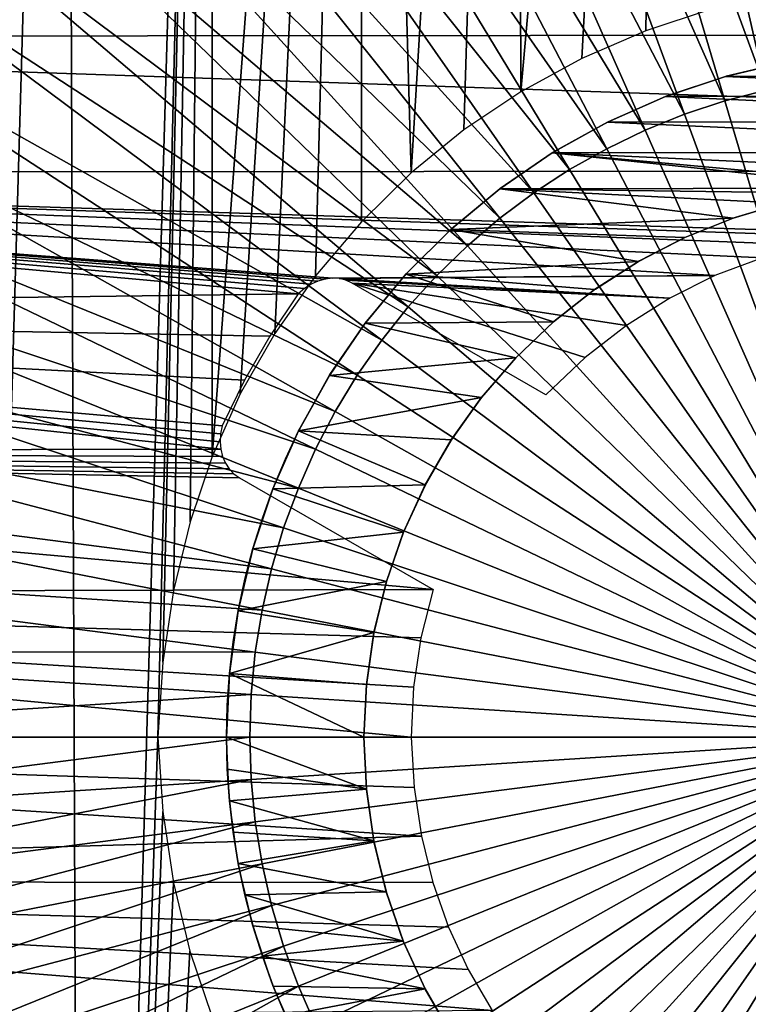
# Model space of a CAD drawing. Header units: millimetres. Extents: x -30.2 to 30.2, y -30.6 to 30.2.
# Tile 56 of 101: x -9.8 to -1.8, y -2.9 to 7.8. Entities that reach past the tile are written whole.
import ezdxf

# ---------------------------------------------------------------- set-up
doc = ezdxf.new("R2010")
doc.units = ezdxf.units.MM
doc.header["$LTSCALE"] = 65.185185
for name, color, linetype in [('23', 7, 'CONTINUOUS'), ('26', 7, 'CONTINUOUS'), ('27', 7, 'CONTINUOUS'), ('28', 7, 'CONTINUOUS'), ('29', 7, 'CONTINUOUS'), ('30', 7, 'CONTINUOUS'), ('4', 7, 'CONTINUOUS'), ('5', 7, 'CONTINUOUS'), ('6', 7, 'CONTINUOUS')]:
    doc.layers.add(name, color=color, linetype=linetype)

msp = doc.modelspace()

# ---------------------------------------------------------------- linework, layer by layer
at = {"layer": '23', "color": 4, "linetype": 'Continuous'}
for points in [[(-4.343, 25.193, -2), (-2.656, 25.426, -2), (-4.29, 7.045, -2), (-4.343, 25.193, -2)], [(-4.29, 7.045, -2), (-2.656, 25.426, -2), (-3.623, 7.408, -2), (-4.29, 7.045, -2)], [(-3.623, 7.408, -2), (-2.656, 25.426, -2), (-2.925, 7.711, -2), (-3.623, 7.408, -2)], [(-2.925, 7.711, -2), (-2.656, 25.426, -2), (-2.211, 7.948, -2), (-2.925, 7.711, -2)], [(-6.015, 24.846, -2), (-4.343, 25.193, -2), (-5.484, 6.159, -2), (-6.015, 24.846, -2)], [(-5.484, 6.159, -2), (-4.343, 25.193, -2), (-4.911, 6.629, -2), (-5.484, 6.159, -2)], [(-4.911, 6.629, -2), (-4.343, 25.193, -2), (-4.29, 7.045, -2), (-4.911, 6.629, -2)], [(-7.659, 24.39, -2), (-6.015, 24.846, -2), (-7.655, 3.065, -2), (-7.659, 24.39, -2)], [(-7.655, 3.065, -2), (-6.015, 24.846, -2), (-7.35, 3.747, -2), (-7.655, 3.065, -2)], [(-7.35, 3.747, -2), (-6.015, 24.846, -2), (-6.973, 4.405, -2), (-7.35, 3.747, -2)], [(-6.973, 4.405, -2), (-6.015, 24.846, -2), (-6.528, 5.035, -2), (-6.973, 4.405, -2)], [(-6.528, 5.035, -2), (-6.015, 24.846, -2), (-6.027, 5.624, -2), (-6.528, 5.035, -2)], [(-6.027, 5.624, -2), (-6.015, 24.846, -2), (-5.484, 6.159, -2), (-6.027, 5.624, -2)], [(-9.258, 23.83, -2), (-7.659, 24.39, -2), (-9.067, -23.903, -2), (-9.258, 23.83, -2)], [(-9.067, -23.903, -2), (-7.659, 24.39, -2), (-8.25, 0, -2), (-9.067, -23.903, -2)], [(-8.25, 0, -2), (-7.659, 24.39, -2), (-8.194, 0.817, -2), (-8.25, 0, -2)], [(-8.194, 0.817, -2), (-7.659, 24.39, -2), (-8.077, 1.601, -2), (-8.194, 0.817, -2)], [(-8.077, 1.601, -2), (-7.659, 24.39, -2), (-7.897, 2.35, -2), (-8.077, 1.601, -2)], [(-7.897, 2.35, -2), (-7.659, 24.39, -2), (-7.655, 3.065, -2), (-7.897, 2.35, -2)], [(-10.815, 23.164, -2), (-9.258, 23.83, -2), (-10.634, -23.248, -2), (-10.815, 23.164, -2)], [(-9.258, 23.83, -2), (-9.067, -23.903, -2), (-10.634, -23.248, -2), (-9.258, 23.83, -2)], [(-9.067, -23.903, -2), (-8.25, 0, -2), (-8.194, -0.813, -2), (-9.067, -23.903, -2)], [(-8.078, -1.592, -2), (-9.067, -23.903, -2), (-8.194, -0.813, -2), (-8.078, -1.592, -2)], [(-7.9, -2.337, -2), (-9.067, -23.903, -2), (-8.078, -1.592, -2), (-7.9, -2.337, -2)], [(-7.661, -3.048, -2), (-9.067, -23.903, -2), (-7.9, -2.337, -2), (-7.661, -3.048, -2)]]:
    msp.add_3dface(points, dxfattribs=at)
at = {"layer": '26', "color": 253, "linetype": 'Continuous', "true_color": 0x98aaaf}
for points in [[(-2.054, 7.213, -25), (-2.048, 7.215, -0.5), (-1.381, 7.372, -25), (-2.054, 7.213, -25)], [(-2.048, 7.215, -0.5), (-1.374, 7.373, -0.5), (-1.381, 7.372, -25), (-2.048, 7.215, -0.5)], [(-2.711, 6.993, -25), (-2.704, 6.996, -0.5), (-2.054, 7.213, -25), (-2.711, 6.993, -25)], [(-2.704, 6.996, -0.5), (-2.048, 7.215, -0.5), (-2.054, 7.213, -25), (-2.704, 6.996, -0.5)], [(-3.343, 6.713, -25), (-3.337, 6.717, -0.5), (-2.711, 6.993, -25), (-3.343, 6.713, -25)], [(-3.337, 6.717, -0.5), (-2.704, 6.996, -0.5), (-2.711, 6.993, -25), (-3.337, 6.717, -0.5)], [(-3.947, 6.377, -25), (-3.942, 6.381, -0.5), (-3.343, 6.713, -25), (-3.947, 6.377, -25)], [(-3.942, 6.381, -0.5), (-3.337, 6.717, -0.5), (-3.343, 6.713, -25), (-3.942, 6.381, -0.5)], [(-4.519, 5.985, -25), (-4.513, 5.99, -0.5), (-3.947, 6.377, -25), (-4.519, 5.985, -25)], [(-4.513, 5.99, -0.5), (-3.942, 6.381, -0.5), (-3.947, 6.377, -25), (-4.513, 5.99, -0.5)], [(-5.052, 5.543, -25), (-5.046, 5.549, -0.5), (-4.519, 5.985, -25), (-5.052, 5.543, -25)], [(-5.046, 5.549, -0.5), (-4.513, 5.99, -0.5), (-4.519, 5.985, -25), (-5.046, 5.549, -0.5)], [(-5.542, 5.053, -25), (-5.536, 5.06, -0.5), (-5.052, 5.543, -25), (-5.542, 5.053, -25)], [(-5.536, 5.06, -0.5), (-5.046, 5.549, -0.5), (-5.052, 5.543, -25), (-5.536, 5.06, -0.5)], [(-5.986, 4.519, -25), (-5.979, 4.527, -0.5), (-5.542, 5.053, -25), (-5.986, 4.519, -25)], [(-5.979, 4.527, -0.5), (-5.536, 5.06, -0.5), (-5.542, 5.053, -25), (-5.979, 4.527, -0.5)], [(-6.376, 3.949, -25), (-6.371, 3.957, -0.5), (-5.986, 4.519, -25), (-6.376, 3.949, -25)], [(-6.371, 3.957, -0.5), (-5.979, 4.527, -0.5), (-5.986, 4.519, -25), (-6.371, 3.957, -0.5)], [(-6.713, 3.345, -25), (-6.709, 3.353, -0.5), (-6.376, 3.949, -25), (-6.713, 3.345, -25)], [(-6.709, 3.353, -0.5), (-6.371, 3.957, -0.5), (-6.376, 3.949, -25), (-6.709, 3.353, -0.5)], [(-6.993, 2.711, -25), (-6.857, 3.039, -0.5), (-6.713, 3.345, -25), (-6.993, 2.711, -25)], [(-6.857, 3.039, -0.5), (-6.709, 3.353, -0.5), (-6.713, 3.345, -25), (-6.857, 3.039, -0.5)], [(-6.99, 2.718, -0.5), (-6.857, 3.039, -0.5), (-6.993, 2.711, -25), (-6.99, 2.718, -0.5)], [(-7.213, 2.055, -25), (-7.109, 2.391, -0.5), (-6.993, 2.711, -25), (-7.213, 2.055, -25)], [(-7.109, 2.391, -0.5), (-6.99, 2.718, -0.5), (-6.993, 2.711, -25), (-7.109, 2.391, -0.5)], [(-7.212, 2.059, -0.5), (-7.109, 2.391, -0.5), (-7.213, 2.055, -25), (-7.212, 2.059, -0.5)], [(-7.372, 1.379, -25), (-7.299, 1.723, -0.5), (-7.213, 2.055, -25), (-7.372, 1.379, -25)], [(-7.299, 1.723, -0.5), (-7.212, 2.059, -0.5), (-7.213, 2.055, -25), (-7.299, 1.723, -0.5)], [(-7.372, 1.382, -0.5), (-7.299, 1.723, -0.5), (-7.372, 1.379, -25), (-7.372, 1.382, -0.5)], [(-7.468, 0.694, -25), (-7.428, 1.039, -0.5), (-7.372, 1.379, -25), (-7.468, 0.694, -25)], [(-7.428, 1.039, -0.5), (-7.372, 1.382, -0.5), (-7.372, 1.379, -25), (-7.428, 1.039, -0.5)], [(-7.468, 0.694, -0.5), (-7.428, 1.039, -0.5), (-7.468, 0.694, -25), (-7.468, 0.694, -0.5)], [(-7.5, 0, -25), (-7.492, 0.347, -0.5), (-7.468, 0.694, -25), (-7.5, 0, -25)], [(-7.492, 0.347, -0.5), (-7.468, 0.694, -0.5), (-7.468, 0.694, -25), (-7.492, 0.347, -0.5)], [(-7.5, 0, -0.5), (-7.492, 0.347, -0.5), (-7.5, 0, -25), (-7.5, 0, -0.5)]]:
    msp.add_3dface(points, dxfattribs=at)
at = {"layer": '27', "color": 253, "linetype": 'Continuous', "true_color": 0x98aaaf}
for points in [[(-7.5, 0, -0.5), (-7.5, 0, -25), (-7.492, -0.349, -25), (-7.5, 0, -0.5)], [(-7.468, -0.692, -0.5), (-7.5, 0, -0.5), (-7.492, -0.349, -25), (-7.468, -0.692, -0.5)], [(-7.468, -0.695, -25), (-7.468, -0.692, -0.5), (-7.492, -0.349, -25), (-7.468, -0.695, -25)], [(-7.372, -1.379, -0.5), (-7.468, -0.692, -0.5), (-7.428, -1.039, -25), (-7.372, -1.379, -0.5)], [(-7.428, -1.039, -25), (-7.468, -0.692, -0.5), (-7.468, -0.695, -25), (-7.428, -1.039, -25)], [(-7.372, -1.382, -25), (-7.372, -1.379, -0.5), (-7.428, -1.039, -25), (-7.372, -1.382, -25)], [(-7.213, -2.054, -0.5), (-7.372, -1.379, -0.5), (-7.299, -1.723, -25), (-7.213, -2.054, -0.5)], [(-7.299, -1.723, -25), (-7.372, -1.379, -0.5), (-7.372, -1.382, -25), (-7.299, -1.723, -25)], [(-7.212, -2.06, -25), (-7.213, -2.054, -0.5), (-7.299, -1.723, -25), (-7.212, -2.06, -25)], [(-6.993, -2.712, -0.5), (-7.213, -2.054, -0.5), (-7.109, -2.391, -25), (-6.993, -2.712, -0.5)], [(-7.109, -2.391, -25), (-7.213, -2.054, -0.5), (-7.212, -2.06, -25), (-7.109, -2.391, -25)], [(-6.99, -2.718, -25), (-6.993, -2.712, -0.5), (-7.109, -2.391, -25), (-6.99, -2.718, -25)], [(-6.713, -3.345, -0.5), (-6.993, -2.712, -0.5), (-6.856, -3.039, -25), (-6.713, -3.345, -0.5)], [(-6.856, -3.039, -25), (-6.993, -2.712, -0.5), (-6.99, -2.718, -25), (-6.856, -3.039, -25)]]:
    msp.add_3dface(points, dxfattribs=at)
at = {"layer": '28', "color": 253, "linetype": 'Continuous', "true_color": 0x98aaaf}
for points in [[(-1.424, 5.828, -25), (-1.95, 5.674, -0.5), (-1.97, 5.667, -25), (-1.424, 5.828, -25)], [(-1.401, 5.834, -0.5), (-1.95, 5.674, -0.5), (-1.424, 5.828, -25), (-1.401, 5.834, -0.5)], [(-1.97, 5.667, -25), (-2.482, 5.463, -0.5), (-2.499, 5.455, -25), (-1.97, 5.667, -25)], [(-1.95, 5.674, -0.5), (-2.482, 5.463, -0.5), (-1.97, 5.667, -25), (-1.95, 5.674, -0.5)], [(-2.499, 5.455, -25), (-2.992, 5.201, -0.5), (-3.004, 5.194, -25), (-2.499, 5.455, -25)], [(-2.482, 5.463, -0.5), (-2.992, 5.201, -0.5), (-2.499, 5.455, -25), (-2.482, 5.463, -0.5)], [(-3.004, 5.194, -25), (-3.475, 4.891, -0.5), (-3.483, 4.885, -25), (-3.004, 5.194, -25)], [(-2.992, 5.201, -0.5), (-3.475, 4.891, -0.5), (-3.004, 5.194, -25), (-2.992, 5.201, -0.5)], [(-3.483, 4.885, -25), (-3.927, 4.536, -0.5), (-3.931, 4.532, -25), (-3.483, 4.885, -25)], [(-3.475, 4.891, -0.5), (-3.927, 4.536, -0.5), (-3.483, 4.885, -25), (-3.475, 4.891, -0.5)], [(-3.931, 4.532, -25), (-4.343, 4.14, -0.5), (-4.344, 4.139, -25), (-3.931, 4.532, -25)], [(-3.927, 4.536, -0.5), (-4.343, 4.14, -0.5), (-3.931, 4.532, -25), (-3.927, 4.536, -0.5)], [(-4.343, 4.14, -0.5), (-4.72, 3.705, -0.5), (-4.344, 4.139, -25), (-4.343, 4.14, -0.5)], [(-4.344, 4.139, -25), (-4.72, 3.705, -0.5), (-4.718, 3.706, -25), (-4.344, 4.139, -25)], [(-4.72, 3.705, -0.5), (-5.05, 3.24, -0.5), (-5.048, 3.244, -25), (-4.72, 3.705, -0.5)], [(-4.718, 3.706, -25), (-4.72, 3.705, -0.5), (-5.048, 3.244, -25), (-4.718, 3.706, -25)], [(-5.05, 3.24, -0.5), (-5.334, 2.748, -0.5), (-5.331, 2.754, -25), (-5.05, 3.24, -0.5)], [(-5.048, 3.244, -25), (-5.05, 3.24, -0.5), (-5.331, 2.754, -25), (-5.048, 3.244, -25)], [(-5.334, 2.748, -0.5), (-5.571, 2.229, -0.5), (-5.568, 2.236, -25), (-5.334, 2.748, -0.5)], [(-5.331, 2.754, -25), (-5.334, 2.748, -0.5), (-5.568, 2.236, -25), (-5.331, 2.754, -25)], [(-5.571, 2.229, -0.5), (-5.757, 1.689, -0.5), (-5.755, 1.697, -25), (-5.571, 2.229, -0.5)], [(-5.568, 2.236, -25), (-5.571, 2.229, -0.5), (-5.755, 1.697, -25), (-5.568, 2.236, -25)], [(-5.757, 1.689, -0.5), (-5.892, 1.133, -0.5), (-5.891, 1.14, -25), (-5.757, 1.689, -0.5)], [(-5.755, 1.697, -25), (-5.757, 1.689, -0.5), (-5.891, 1.14, -25), (-5.755, 1.697, -25)], [(-5.892, 1.133, -0.5), (-5.973, 0.569, -0.5), (-5.972, 0.574, -25), (-5.892, 1.133, -0.5)], [(-5.891, 1.14, -25), (-5.892, 1.133, -0.5), (-5.972, 0.574, -25), (-5.891, 1.14, -25)], [(-5.973, 0.569, -0.5), (-6, 0, -0.5), (-5.972, 0.574, -25), (-5.973, 0.569, -0.5)], [(-5.972, 0.574, -25), (-6, 0, -0.5), (-6, 0, -25), (-5.972, 0.574, -25)]]:
    msp.add_3dface(points, dxfattribs=at)
at = {"layer": '29', "color": 253, "linetype": 'Continuous', "true_color": 0x98aaaf}
for points in [[(-6, 0, -25), (-6, 0, -0.5), (-5.973, -0.573, -0.5), (-6, 0, -25)], [(-6, 0, -25), (-5.973, -0.573, -0.5), (-5.973, -0.57, -25), (-6, 0, -25)], [(-5.973, -0.57, -25), (-5.973, -0.573, -0.5), (-5.892, -1.133, -25), (-5.973, -0.57, -25)], [(-5.973, -0.573, -0.5), (-5.891, -1.14, -0.5), (-5.892, -1.133, -25), (-5.973, -0.573, -0.5)], [(-5.892, -1.133, -25), (-5.891, -1.14, -0.5), (-5.757, -1.689, -25), (-5.892, -1.133, -25)], [(-5.891, -1.14, -0.5), (-5.755, -1.696, -0.5), (-5.757, -1.689, -25), (-5.891, -1.14, -0.5)], [(-5.757, -1.689, -25), (-5.755, -1.696, -0.5), (-5.571, -2.228, -25), (-5.757, -1.689, -25)], [(-5.755, -1.696, -0.5), (-5.568, -2.236, -0.5), (-5.571, -2.228, -25), (-5.755, -1.696, -0.5)], [(-5.571, -2.228, -25), (-5.568, -2.236, -0.5), (-5.334, -2.748, -25), (-5.571, -2.228, -25)], [(-5.568, -2.236, -0.5), (-5.331, -2.754, -0.5), (-5.334, -2.748, -25), (-5.568, -2.236, -0.5)], [(-5.334, -2.748, -25), (-5.331, -2.754, -0.5), (-5.05, -3.24, -25), (-5.334, -2.748, -25)], [(-5.331, -2.754, -0.5), (-5.048, -3.244, -0.5), (-5.05, -3.24, -25), (-5.331, -2.754, -0.5)]]:
    msp.add_3dface(points, dxfattribs=at)
at = {"layer": '30', "color": 253, "linetype": 'Continuous', "true_color": 0x98aaaf}
for points in [[(-2.054, 7.213, -25), (-1.381, 7.372, -25), (2.047, 7.215, -25), (-2.054, 7.213, -25)], [(-2.711, 6.993, -25), (-2.054, 7.213, -25), (2.704, 6.996, -25), (-2.711, 6.993, -25)], [(-2.054, 7.213, -25), (2.047, 7.215, -25), (2.704, 6.996, -25), (-2.054, 7.213, -25)], [(-3.343, 6.713, -25), (-2.711, 6.993, -25), (3.337, 6.717, -25), (-3.343, 6.713, -25)], [(-2.711, 6.993, -25), (2.704, 6.996, -25), (3.337, 6.717, -25), (-2.711, 6.993, -25)], [(-3.947, 6.377, -25), (-3.343, 6.713, -25), (3.942, 6.381, -25), (-3.947, 6.377, -25)], [(-3.343, 6.713, -25), (3.337, 6.717, -25), (3.942, 6.381, -25), (-3.343, 6.713, -25)], [(-4.519, 5.985, -25), (-3.947, 6.377, -25), (-0.298, 5.993, -25), (-4.519, 5.985, -25)], [(-3.947, 6.377, -25), (3.942, 6.381, -25), (4.513, 5.99, -25), (-3.947, 6.377, -25)], [(-3.947, 6.377, -25), (4.513, 5.99, -25), (0.271, 5.994, -25), (-3.947, 6.377, -25)], [(-3.947, 6.377, -25), (0.271, 5.994, -25), (-0.298, 5.993, -25), (-3.947, 6.377, -25)], [(-5.052, 5.543, -25), (-4.519, 5.985, -25), (-1.97, 5.667, -25), (-5.052, 5.543, -25)], [(-4.519, 5.985, -25), (-0.298, 5.993, -25), (-0.866, 5.937, -25), (-4.519, 5.985, -25)], [(-4.519, 5.985, -25), (-0.866, 5.937, -25), (-1.424, 5.828, -25), (-4.519, 5.985, -25)], [(-4.519, 5.985, -25), (-1.424, 5.828, -25), (-1.97, 5.667, -25), (-4.519, 5.985, -25)], [(-5.052, 5.543, -25), (-1.97, 5.667, -25), (-2.499, 5.455, -25), (-5.052, 5.543, -25)], [(-5.542, 5.053, -25), (-5.052, 5.543, -25), (-3.004, 5.194, -25), (-5.542, 5.053, -25)], [(-5.052, 5.543, -25), (-2.499, 5.455, -25), (-3.004, 5.194, -25), (-5.052, 5.543, -25)], [(-5.542, 5.053, -25), (-3.004, 5.194, -25), (-3.483, 4.885, -25), (-5.542, 5.053, -25)], [(-5.986, 4.519, -25), (-5.542, 5.053, -25), (-3.931, 4.532, -25), (-5.986, 4.519, -25)], [(-5.542, 5.053, -25), (-3.483, 4.885, -25), (-3.931, 4.532, -25), (-5.542, 5.053, -25)], [(-6.376, 3.949, -25), (-5.986, 4.519, -25), (-4.344, 4.139, -25), (-6.376, 3.949, -25)], [(-5.986, 4.519, -25), (-3.931, 4.532, -25), (-4.344, 4.139, -25), (-5.986, 4.519, -25)], [(-6.376, 3.949, -25), (-4.344, 4.139, -25), (-4.718, 3.706, -25), (-6.376, 3.949, -25)], [(-6.713, 3.345, -25), (-6.376, 3.949, -25), (-4.718, 3.706, -25), (-6.713, 3.345, -25)], [(-6.713, 3.345, -25), (-4.718, 3.706, -25), (-5.048, 3.244, -25), (-6.713, 3.345, -25)], [(-6.993, 2.711, -25), (-6.713, 3.345, -25), (-5.331, 2.754, -25), (-6.993, 2.711, -25)], [(-6.713, 3.345, -25), (-5.048, 3.244, -25), (-5.331, 2.754, -25), (-6.713, 3.345, -25)], [(-7.213, 2.055, -25), (-6.993, 2.711, -25), (-5.568, 2.236, -25), (-7.213, 2.055, -25)], [(-6.993, 2.711, -25), (-5.331, 2.754, -25), (-5.568, 2.236, -25), (-6.993, 2.711, -25)], [(-7.213, 2.055, -25), (-5.568, 2.236, -25), (-5.755, 1.697, -25), (-7.213, 2.055, -25)], [(-7.372, 1.379, -25), (-7.213, 2.055, -25), (-5.755, 1.697, -25), (-7.372, 1.379, -25)], [(-7.372, 1.379, -25), (-5.755, 1.697, -25), (-5.891, 1.14, -25), (-7.372, 1.379, -25)], [(-7.468, 0.694, -25), (-7.372, 1.379, -25), (-5.891, 1.14, -25), (-7.468, 0.694, -25)], [(-7.468, 0.694, -25), (-5.891, 1.14, -25), (-5.972, 0.574, -25), (-7.468, 0.694, -25)], [(-7.5, 0, -25), (-7.468, 0.694, -25), (-6, 0, -25), (-7.5, 0, -25)], [(-7.468, 0.694, -25), (-5.972, 0.574, -25), (-6, 0, -25), (-7.468, 0.694, -25)], [(-7.492, -0.349, -25), (-7.5, 0, -25), (-5.973, -0.57, -25), (-7.492, -0.349, -25)], [(-7.5, 0, -25), (-6, 0, -25), (-5.973, -0.57, -25), (-7.5, 0, -25)], [(-7.468, -0.695, -25), (-7.492, -0.349, -25), (-5.973, -0.57, -25), (-7.468, -0.695, -25)], [(-7.468, -0.695, -25), (-5.973, -0.57, -25), (-5.892, -1.133, -25), (-7.468, -0.695, -25)], [(-7.428, -1.039, -25), (-7.468, -0.695, -25), (-5.892, -1.133, -25), (-7.428, -1.039, -25)], [(-7.372, -1.382, -25), (-7.428, -1.039, -25), (-5.892, -1.133, -25), (-7.372, -1.382, -25)], [(-7.372, -1.382, -25), (-5.892, -1.133, -25), (-5.757, -1.689, -25), (-7.372, -1.382, -25)], [(-7.299, -1.723, -25), (-7.372, -1.382, -25), (-5.757, -1.689, -25), (-7.299, -1.723, -25)], [(-7.299, -1.723, -25), (-5.757, -1.689, -25), (-5.571, -2.228, -25), (-7.299, -1.723, -25)], [(-7.212, -2.06, -25), (-7.299, -1.723, -25), (-5.571, -2.228, -25), (-7.212, -2.06, -25)], [(-7.109, -2.391, -25), (-7.212, -2.06, -25), (-5.571, -2.228, -25), (-7.109, -2.391, -25)], [(-7.109, -2.391, -25), (-5.571, -2.228, -25), (-5.334, -2.748, -25), (-7.109, -2.391, -25)], [(-6.99, -2.718, -25), (-7.109, -2.391, -25), (-5.334, -2.748, -25), (-6.99, -2.718, -25)], [(-6.856, -3.039, -25), (-6.99, -2.718, -25), (-5.334, -2.748, -25), (-6.856, -3.039, -25)], [(-6.856, -3.039, -25), (-5.334, -2.748, -25), (-5.05, -3.24, -25), (-6.856, -3.039, -25)]]:
    msp.add_3dface(points, dxfattribs=at)
at = {"layer": '4', "color": 251, "linetype": 'Continuous', "true_color": 0x4c4c4c}
for points in [[(-20.319, 9.085, 4.4), (20.89, 7.682, 4.4), (-20.903, 7.646, 4.4), (-20.319, 9.085, 4.4)], [(20.297, 9.133, 4.4), (20.89, 7.682, 4.4), (-20.319, 9.085, 4.4), (20.297, 9.133, 4.4)], [(-20.903, 7.646, 4.4), (21.378, 6.193, 4.4), (-21.386, 6.165, 4.4), (-20.903, 7.646, 4.4)], [(20.89, 7.682, 4.4), (21.378, 6.193, 4.4), (-20.903, 7.646, 4.4), (20.89, 7.682, 4.4)], [(-21.767, 4.647, 4.4), (-21.386, 6.165, 4.4), (-6.717, 4.838, 4.4), (-21.767, 4.647, 4.4)], [(-21.386, 6.165, 4.4), (21.378, 6.193, 4.4), (0, 5.487, 4.4), (-21.386, 6.165, 4.4)], [(-6.717, 4.838, 4.4), (-21.386, 6.165, 4.4), (-6.648, 4.896, 4.4), (-6.717, 4.838, 4.4)], [(-6.648, 4.896, 4.4), (-21.386, 6.165, 4.4), (-6.577, 4.943, 4.4), (-6.648, 4.896, 4.4)], [(-6.577, 4.943, 4.4), (-21.386, 6.165, 4.4), (-6.503, 4.978, 4.4), (-6.577, 4.943, 4.4)], [(-6.503, 4.978, 4.4), (-21.386, 6.165, 4.4), (-6.424, 5.001, 4.4), (-6.503, 4.978, 4.4)], [(-6.424, 5.001, 4.4), (-21.386, 6.165, 4.4), (-6.345, 5.011, 4.4), (-6.424, 5.001, 4.4)], [(-6.345, 5.011, 4.4), (-21.386, 6.165, 4.4), (-2.172, 5.039, 4.4), (-6.345, 5.011, 4.4)], [(-2.172, 5.039, 4.4), (-21.386, 6.165, 4.4), (-1.652, 5.232, 4.4), (-2.172, 5.039, 4.4)], [(-1.652, 5.232, 4.4), (-21.386, 6.165, 4.4), (-1.107, 5.372, 4.4), (-1.652, 5.232, 4.4)], [(-1.107, 5.372, 4.4), (-21.386, 6.165, 4.4), (-0.551, 5.458, 4.4), (-1.107, 5.372, 4.4)], [(-0.551, 5.458, 4.4), (-21.386, 6.165, 4.4), (0, 5.487, 4.4), (-0.551, 5.458, 4.4)], [(-6.271, 5.007, 4.4), (-6.345, 5.011, 4.4), (-2.172, 5.039, 4.4), (-6.271, 5.007, 4.4)], [(-2.664, 4.793, 4.4), (-6.271, 5.007, 4.4), (-2.172, 5.039, 4.4), (-2.664, 4.793, 4.4)], [(-6.199, 4.989, 4.4), (-6.271, 5.007, 4.4), (-2.664, 4.793, 4.4), (-6.199, 4.989, 4.4)], [(-6.13, 4.957, 4.4), (-6.199, 4.989, 4.4), (-2.664, 4.793, 4.4), (-6.13, 4.957, 4.4)], [(-4.017, 3.737, 4.4), (-6.13, 4.957, 4.4), (-3.587, 4.143, 4.4), (-4.017, 3.737, 4.4)], [(-3.587, 4.143, 4.4), (-6.13, 4.957, 4.4), (-3.136, 4.495, 4.4), (-3.587, 4.143, 4.4)], [(-3.136, 4.495, 4.4), (-6.13, 4.957, 4.4), (-2.664, 4.793, 4.4), (-3.136, 4.495, 4.4)], [(-21.767, 4.647, 4.4), (-6.717, 4.838, 4.4), (-7.026, 4.377, 4.4), (-21.767, 4.647, 4.4)], [(-22.038, 3.116, 4.4), (-21.767, 4.647, 4.4), (-7.562, 3.143, 4.4), (-22.038, 3.116, 4.4)], [(-7.562, 3.143, 4.4), (-21.767, 4.647, 4.4), (-7.569, 3.224, 4.4), (-7.562, 3.143, 4.4)], [(-7.569, 3.224, 4.4), (-21.767, 4.647, 4.4), (-7.565, 3.309, 4.4), (-7.569, 3.224, 4.4)], [(-7.565, 3.309, 4.4), (-21.767, 4.647, 4.4), (-7.548, 3.398, 4.4), (-7.565, 3.309, 4.4)], [(-7.548, 3.398, 4.4), (-21.767, 4.647, 4.4), (-7.303, 3.896, 4.4), (-7.548, 3.398, 4.4)], [(-7.303, 3.896, 4.4), (-21.767, 4.647, 4.4), (-7.026, 4.377, 4.4), (-7.303, 3.896, 4.4)], [(-7.543, 3.063, 4.4), (-22.038, 3.116, 4.4), (-7.562, 3.143, 4.4), (-7.543, 3.063, 4.4)], [(-22.202, 1.567, 4.4), (-22.038, 3.116, 4.4), (-5.245, 1.61, 4.4), (-22.202, 1.567, 4.4)], [(-5.245, 1.61, 4.4), (-22.038, 3.116, 4.4), (-7.358, 2.83, 4.4), (-5.245, 1.61, 4.4)], [(-7.358, 2.83, 4.4), (-22.038, 3.116, 4.4), (-7.42, 2.874, 4.4), (-7.358, 2.83, 4.4)], [(-7.42, 2.874, 4.4), (-22.038, 3.116, 4.4), (-7.471, 2.927, 4.4), (-7.42, 2.874, 4.4)], [(-7.471, 2.927, 4.4), (-22.038, 3.116, 4.4), (-7.512, 2.99, 4.4), (-7.471, 2.927, 4.4)], [(-7.512, 2.99, 4.4), (-22.038, 3.116, 4.4), (-7.543, 3.063, 4.4), (-7.512, 2.99, 4.4)], [(-22.258, 0, 4.4), (-22.202, 1.567, 4.4), (-5.487, 0, 4.4), (-22.258, 0, 4.4)], [(-5.379, 1.083, 4.4), (-22.202, 1.567, 4.4), (-5.245, 1.61, 4.4), (-5.379, 1.083, 4.4)], [(-5.487, 0, 4.4), (-22.202, 1.567, 4.4), (-5.46, 0.544, 4.4), (-5.487, 0, 4.4)], [(-5.46, 0.544, 4.4), (-22.202, 1.567, 4.4), (-5.379, 1.083, 4.4), (-5.46, 0.544, 4.4)], [(-22.201, -1.575, 4.4), (-22.258, 0, 4.4), (-5.372, -1.081, 4.4), (-22.201, -1.575, 4.4)], [(-5.372, -1.081, 4.4), (-22.258, 0, 4.4), (-5.451, -0.552, 4.4), (-5.372, -1.081, 4.4)], [(-5.451, -0.552, 4.4), (-22.258, 0, 4.4), (-5.487, 0, 4.4), (-5.451, -0.552, 4.4)], [(-5.247, -1.589, 4.4), (-22.201, -1.575, 4.4), (-5.372, -1.081, 4.4), (-5.247, -1.589, 4.4)], [(-22.036, -3.131, 4.4), (-22.201, -1.575, 4.4), (-4.6, -2.986, 4.4), (-22.036, -3.131, 4.4)], [(-4.6, -2.986, 4.4), (-22.201, -1.575, 4.4), (-4.865, -2.537, 4.4), (-4.6, -2.986, 4.4)], [(-4.865, -2.537, 4.4), (-22.201, -1.575, 4.4), (-5.079, -2.074, 4.4), (-4.865, -2.537, 4.4)], [(-5.079, -2.074, 4.4), (-22.201, -1.575, 4.4), (-5.247, -1.589, 4.4), (-5.079, -2.074, 4.4)]]:
    msp.add_3dface(points, dxfattribs=at)
at = {"layer": '5', "color": 251, "linetype": 'Continuous', "true_color": 0x4c4c4c}
for points in [[(-2.314, 14.311, 6.753), (-0.696, 7.212, 6.938), (-1.392, 14.43, 6.753), (-2.314, 14.311, 6.753)], [(-3.226, 14.133, 6.753), (-1.156, 7.153, 6.938), (-2.314, 14.311, 6.753), (-3.226, 14.133, 6.753)], [(-1.156, 7.153, 6.938), (-0.696, 7.212, 6.938), (-2.314, 14.311, 6.753), (-1.156, 7.153, 6.938)], [(-4.125, 13.898, 6.753), (-1.612, 7.064, 6.938), (-3.226, 14.133, 6.753), (-4.125, 13.898, 6.753)], [(-1.612, 7.064, 6.938), (-1.156, 7.153, 6.938), (-3.226, 14.133, 6.753), (-1.612, 7.064, 6.938)], [(-5.007, 13.605, 6.753), (-2.062, 6.946, 6.938), (-4.125, 13.898, 6.753), (-5.007, 13.605, 6.753)], [(-2.062, 6.946, 6.938), (-1.612, 7.064, 6.938), (-4.125, 13.898, 6.753), (-2.062, 6.946, 6.938)], [(-5.868, 13.256, 6.753), (-2.502, 6.8, 6.938), (-5.007, 13.605, 6.753), (-5.868, 13.256, 6.753)], [(-2.502, 6.8, 6.938), (-2.062, 6.946, 6.938), (-5.007, 13.605, 6.753), (-2.502, 6.8, 6.938)], [(-6.705, 12.853, 6.753), (-2.933, 6.626, 6.938), (-5.868, 13.256, 6.753), (-6.705, 12.853, 6.753)], [(-2.933, 6.626, 6.938), (-2.502, 6.8, 6.938), (-5.868, 13.256, 6.753), (-2.933, 6.626, 6.938)], [(-7.515, 12.397, 6.753), (-3.351, 6.424, 6.938), (-6.705, 12.853, 6.753), (-7.515, 12.397, 6.753)], [(-3.351, 6.424, 6.938), (-2.933, 6.626, 6.938), (-6.705, 12.853, 6.753), (-3.351, 6.424, 6.938)], [(-8.294, 11.89, 6.753), (-3.756, 6.196, 6.938), (-7.515, 12.397, 6.753), (-8.294, 11.89, 6.753)], [(-3.756, 6.196, 6.938), (-3.351, 6.424, 6.938), (-7.515, 12.397, 6.753), (-3.756, 6.196, 6.938)], [(-9.039, 11.334, 6.753), (-4.145, 5.943, 6.938), (-8.294, 11.89, 6.753), (-9.039, 11.334, 6.753)], [(-4.145, 5.943, 6.938), (-3.756, 6.196, 6.938), (-8.294, 11.89, 6.753), (-4.145, 5.943, 6.938)], [(-9.746, 10.732, 6.753), (-4.518, 5.665, 6.938), (-9.039, 11.334, 6.753), (-9.746, 10.732, 6.753)], [(-4.518, 5.665, 6.938), (-4.145, 5.943, 6.938), (-9.039, 11.334, 6.753), (-4.518, 5.665, 6.938)], [(-10.414, 10.085, 6.753), (-4.871, 5.364, 6.938), (-9.746, 10.732, 6.753), (-10.414, 10.085, 6.753)], [(-4.871, 5.364, 6.938), (-4.518, 5.665, 6.938), (-9.746, 10.732, 6.753), (-4.871, 5.364, 6.938)], [(-11.038, 9.397, 6.753), (-5.205, 5.041, 6.938), (-10.414, 10.085, 6.753), (-11.038, 9.397, 6.753)], [(-5.205, 5.041, 6.938), (-4.871, 5.364, 6.938), (-10.414, 10.085, 6.753), (-5.205, 5.041, 6.938)], [(-11.618, 8.671, 6.753), (-5.517, 4.697, 6.938), (-11.038, 9.397, 6.753), (-11.618, 8.671, 6.753)], [(-5.517, 4.697, 6.938), (-5.205, 5.041, 6.938), (-11.038, 9.397, 6.753), (-5.517, 4.697, 6.938)], [(-12.15, 7.908, 6.753), (-5.807, 4.334, 6.938), (-11.618, 8.671, 6.753), (-12.15, 7.908, 6.753)], [(-5.807, 4.334, 6.938), (-5.517, 4.697, 6.938), (-11.618, 8.671, 6.753), (-5.807, 4.334, 6.938)], [(-12.631, 7.114, 6.753), (-6.073, 3.953, 6.938), (-12.15, 7.908, 6.753), (-12.631, 7.114, 6.753)], [(-6.073, 3.953, 6.938), (-5.807, 4.334, 6.938), (-12.15, 7.908, 6.753), (-6.073, 3.953, 6.938)], [(-13.061, 6.29, 6.753), (-6.313, 3.556, 6.938), (-12.631, 7.114, 6.753), (-13.061, 6.29, 6.753)], [(-6.313, 3.556, 6.938), (-6.073, 3.953, 6.938), (-12.631, 7.114, 6.753), (-6.313, 3.556, 6.938)], [(-2.062, 6.946, 6.938), (0, 0, 7), (-1.612, 7.064, 6.938), (-2.062, 6.946, 6.938)], [(-2.502, 6.8, 6.938), (0, 0, 7), (-2.062, 6.946, 6.938), (-2.502, 6.8, 6.938)], [(-2.933, 6.626, 6.938), (0, 0, 7), (-2.502, 6.8, 6.938), (-2.933, 6.626, 6.938)], [(-3.351, 6.424, 6.938), (0, 0, 7), (-2.933, 6.626, 6.938), (-3.351, 6.424, 6.938)], [(-3.756, 6.196, 6.938), (0, 0, 7), (-3.351, 6.424, 6.938), (-3.756, 6.196, 6.938)], [(-13.437, 5.44, 6.753), (-6.528, 3.144, 6.938), (-13.061, 6.29, 6.753), (-13.437, 5.44, 6.753)], [(-6.528, 3.144, 6.938), (-6.313, 3.556, 6.938), (-13.061, 6.29, 6.753), (-6.528, 3.144, 6.938)], [(-4.145, 5.943, 6.938), (0, 0, 7), (-3.756, 6.196, 6.938), (-4.145, 5.943, 6.938)], [(-4.518, 5.665, 6.938), (0, 0, 7), (-4.145, 5.943, 6.938), (-4.518, 5.665, 6.938)], [(-4.871, 5.364, 6.938), (0, 0, 7), (-4.518, 5.665, 6.938), (-4.871, 5.364, 6.938)], [(-13.758, 4.568, 6.753), (-6.716, 2.719, 6.938), (-13.437, 5.44, 6.753), (-13.758, 4.568, 6.753)], [(-6.716, 2.719, 6.938), (-6.528, 3.144, 6.938), (-13.437, 5.44, 6.753), (-6.716, 2.719, 6.938)], [(-5.205, 5.041, 6.938), (0, 0, 7), (-4.871, 5.364, 6.938), (-5.205, 5.041, 6.938)], [(-5.517, 4.697, 6.938), (0, 0, 7), (-5.205, 5.041, 6.938), (-5.517, 4.697, 6.938)], [(-5.807, 4.334, 6.938), (0, 0, 7), (-5.517, 4.697, 6.938), (-5.807, 4.334, 6.938)], [(-14.023, 3.677, 6.753), (-6.877, 2.283, 6.938), (-13.758, 4.568, 6.753), (-14.023, 3.677, 6.753)], [(-6.877, 2.283, 6.938), (-6.716, 2.719, 6.938), (-13.758, 4.568, 6.753), (-6.877, 2.283, 6.938)], [(-6.073, 3.953, 6.938), (0, 0, 7), (-5.807, 4.334, 6.938), (-6.073, 3.953, 6.938)], [(-6.313, 3.556, 6.938), (0, 0, 7), (-6.073, 3.953, 6.938), (-6.313, 3.556, 6.938)], [(-14.229, 2.771, 6.753), (-7.009, 1.838, 6.938), (-14.023, 3.677, 6.753), (-14.229, 2.771, 6.753)], [(-7.009, 1.838, 6.938), (-6.877, 2.283, 6.938), (-14.023, 3.677, 6.753), (-7.009, 1.838, 6.938)], [(-6.528, 3.144, 6.938), (0, 0, 7), (-6.313, 3.556, 6.938), (-6.528, 3.144, 6.938)], [(-6.716, 2.719, 6.938), (0, 0, 7), (-6.528, 3.144, 6.938), (-6.716, 2.719, 6.938)], [(-14.378, 1.854, 6.753), (-7.112, 1.385, 6.938), (-14.229, 2.771, 6.753), (-14.378, 1.854, 6.753)], [(-7.112, 1.385, 6.938), (-7.009, 1.838, 6.938), (-14.229, 2.771, 6.753), (-7.112, 1.385, 6.938)], [(-6.877, 2.283, 6.938), (0, 0, 7), (-6.716, 2.719, 6.938), (-6.877, 2.283, 6.938)], [(-7.009, 1.838, 6.938), (0, 0, 7), (-6.877, 2.283, 6.938), (-7.009, 1.838, 6.938)], [(-14.467, 0.929, 6.753), (-7.186, 0.927, 6.938), (-14.378, 1.854, 6.753), (-14.467, 0.929, 6.753)], [(-7.186, 0.927, 6.938), (-7.112, 1.385, 6.938), (-14.378, 1.854, 6.753), (-7.186, 0.927, 6.938)], [(-7.112, 1.385, 6.938), (0, 0, 7), (-7.009, 1.838, 6.938), (-7.112, 1.385, 6.938)], [(-7.186, 0.927, 6.938), (0, 0, 7), (-7.112, 1.385, 6.938), (-7.186, 0.927, 6.938)], [(-14.497, 0, 6.753), (-7.231, 0.464, 6.938), (-14.467, 0.929, 6.753), (-14.497, 0, 6.753)], [(-7.231, 0.464, 6.938), (-7.186, 0.927, 6.938), (-14.467, 0.929, 6.753), (-7.231, 0.464, 6.938)], [(-7.231, 0.464, 6.938), (0, 0, 7), (-7.186, 0.927, 6.938), (-7.231, 0.464, 6.938)], [(-7.246, 0, 6.938), (-7.231, 0.464, 6.938), (-14.497, 0, 6.753), (-7.246, 0, 6.938)], [(-7.246, 0, 6.938), (0, 0, 7), (-7.231, 0.464, 6.938), (-7.246, 0, 6.938)]]:
    msp.add_3dface(points, dxfattribs=at)
at = {"layer": '6', "color": 251, "linetype": 'Continuous', "true_color": 0x4c4c4c}
for points in [[(-7.246, 0, 6.938), (-14.497, 0, 6.753), (-14.467, -0.929, 6.753), (-7.246, 0, 6.938)], [(-7.231, -0.464, 6.938), (-7.246, 0, 6.938), (-14.467, -0.929, 6.753), (-7.231, -0.464, 6.938)], [(0, 0, 7), (-7.246, 0, 6.938), (-7.231, -0.464, 6.938), (0, 0, 7)], [(-7.186, -0.927, 6.938), (0, 0, 7), (-7.231, -0.464, 6.938), (-7.186, -0.927, 6.938)], [(-7.112, -1.385, 6.938), (0, 0, 7), (-7.186, -0.927, 6.938), (-7.112, -1.385, 6.938)], [(-7.009, -1.838, 6.938), (0, 0, 7), (-7.112, -1.385, 6.938), (-7.009, -1.838, 6.938)], [(-6.877, -2.283, 6.938), (0, 0, 7), (-7.009, -1.838, 6.938), (-6.877, -2.283, 6.938)], [(-6.716, -2.719, 6.938), (0, 0, 7), (-6.877, -2.283, 6.938), (-6.716, -2.719, 6.938)], [(-6.528, -3.144, 6.938), (0, 0, 7), (-6.716, -2.719, 6.938), (-6.528, -3.144, 6.938)], [(-6.313, -3.556, 6.938), (0, 0, 7), (-6.528, -3.144, 6.938), (-6.313, -3.556, 6.938)], [(-6.073, -3.953, 6.938), (0, 0, 7), (-6.313, -3.556, 6.938), (-6.073, -3.953, 6.938)], [(-5.807, -4.334, 6.938), (0, 0, 7), (-6.073, -3.953, 6.938), (-5.807, -4.334, 6.938)], [(-5.517, -4.697, 6.938), (0, 0, 7), (-5.807, -4.334, 6.938), (-5.517, -4.697, 6.938)], [(-5.205, -5.041, 6.938), (0, 0, 7), (-5.517, -4.697, 6.938), (-5.205, -5.041, 6.938)], [(-4.871, -5.364, 6.938), (0, 0, 7), (-5.205, -5.041, 6.938), (-4.871, -5.364, 6.938)], [(-4.518, -5.665, 6.938), (0, 0, 7), (-4.871, -5.364, 6.938), (-4.518, -5.665, 6.938)], [(-4.145, -5.943, 6.938), (0, 0, 7), (-4.518, -5.665, 6.938), (-4.145, -5.943, 6.938)], [(-3.756, -6.196, 6.938), (0, 0, 7), (-4.145, -5.943, 6.938), (-3.756, -6.196, 6.938)], [(-3.351, -6.424, 6.938), (0, 0, 7), (-3.756, -6.196, 6.938), (-3.351, -6.424, 6.938)], [(-2.933, -6.626, 6.938), (0, 0, 7), (-3.351, -6.424, 6.938), (-2.933, -6.626, 6.938)], [(-2.502, -6.8, 6.938), (0, 0, 7), (-2.933, -6.626, 6.938), (-2.502, -6.8, 6.938)], [(-2.062, -6.946, 6.938), (0, 0, 7), (-2.502, -6.8, 6.938), (-2.062, -6.946, 6.938)], [(-1.612, -7.064, 6.938), (0, 0, 7), (-2.062, -6.946, 6.938), (-1.612, -7.064, 6.938)], [(-14.378, -1.854, 6.753), (-7.231, -0.464, 6.938), (-14.467, -0.929, 6.753), (-14.378, -1.854, 6.753)], [(-7.186, -0.927, 6.938), (-7.231, -0.464, 6.938), (-14.378, -1.854, 6.753), (-7.186, -0.927, 6.938)], [(-14.229, -2.771, 6.753), (-7.186, -0.927, 6.938), (-14.378, -1.854, 6.753), (-14.229, -2.771, 6.753)], [(-7.112, -1.385, 6.938), (-7.186, -0.927, 6.938), (-14.229, -2.771, 6.753), (-7.112, -1.385, 6.938)], [(-14.023, -3.677, 6.753), (-7.112, -1.385, 6.938), (-14.229, -2.771, 6.753), (-14.023, -3.677, 6.753)], [(-7.009, -1.838, 6.938), (-7.112, -1.385, 6.938), (-14.023, -3.677, 6.753), (-7.009, -1.838, 6.938)], [(-13.758, -4.568, 6.753), (-7.009, -1.838, 6.938), (-14.023, -3.677, 6.753), (-13.758, -4.568, 6.753)], [(-6.877, -2.283, 6.938), (-7.009, -1.838, 6.938), (-13.758, -4.568, 6.753), (-6.877, -2.283, 6.938)], [(-13.437, -5.44, 6.753), (-6.877, -2.283, 6.938), (-13.758, -4.568, 6.753), (-13.437, -5.44, 6.753)], [(-6.716, -2.719, 6.938), (-6.877, -2.283, 6.938), (-13.437, -5.44, 6.753), (-6.716, -2.719, 6.938)], [(-13.061, -6.29, 6.753), (-6.716, -2.719, 6.938), (-13.437, -5.44, 6.753), (-13.061, -6.29, 6.753)], [(-6.528, -3.144, 6.938), (-6.716, -2.719, 6.938), (-13.061, -6.29, 6.753), (-6.528, -3.144, 6.938)]]:
    msp.add_3dface(points, dxfattribs=at)

doc.saveas('drawing.dxf')
